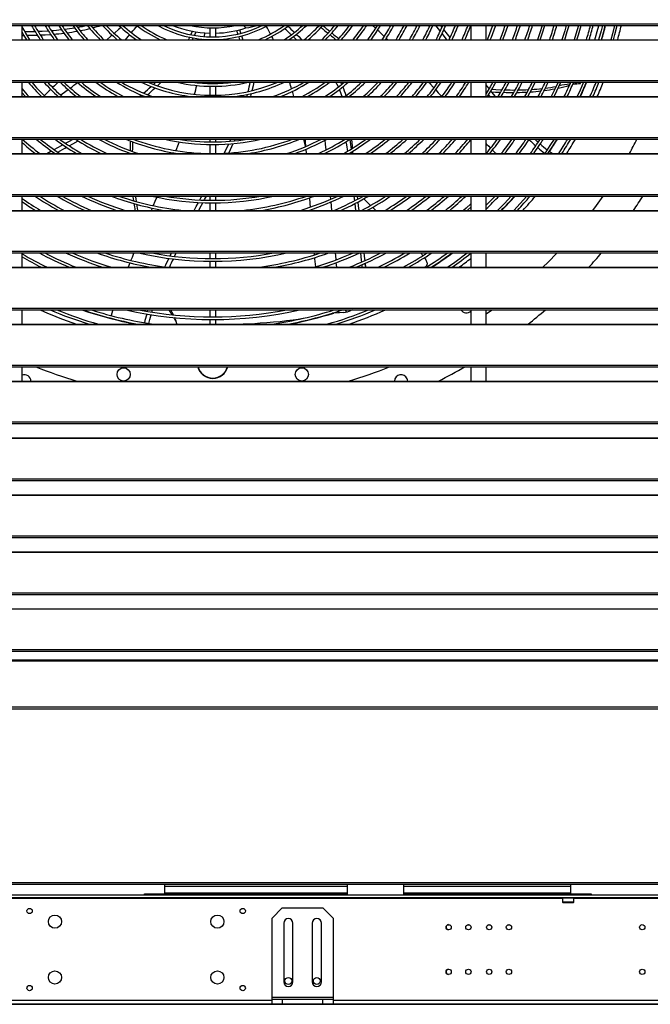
# Model space of a CAD drawing. Header units: millimetres. Extents: x 0 to 39025, y 0 to 11880.
# Tile 40 of 64: x 28145 to 28766, y 8771 to 9742. Entities that reach past the tile are written whole.
import ezdxf

# ---------------------------------------------------------------- set-up
doc = ezdxf.new("R2010")
doc.units = ezdxf.units.MM
doc.header["$PDSIZE"] = -1
doc.layers.add('DIMENZIJE', color=4, linetype='Continuous')
doc.styles.add('SLDTEXTSTYLE6', font='txt')
doc.dimstyles.new('SLDDIMSTYLE0', dxfattribs={"dimtxt": 3, "dimasz": 3.414889, "dimexe": 0, "dimexo": 0.0625, "dimgap": 0.75, "dimtad": 1, "dimdec": 0, "dimlfac": 20, "dimrnd": 1e-09, "dimzin": 12, "dimdsep": 46, "dimtxsty": 'SLDTEXTSTYLE6', "dimsah": 1, "dimcen": 0.09, "dimadec": 0, "dimazin": 3, "dimtfac": 1, "dimtdec": 0, "dimtofl": 0, "dimtmove": 0, "dimatfit": 3, "dimfxl": 1, "dimfrac": 2, "dimtolj": 1, "dimtzin": 12, "dimarcsym": 0})

# ---------------------------------------------------------------- blocks, each defined once
blk = doc.blocks.new('*D11')
at = {"layer": 'Defpoints', "color": 0, "ltscale": 20, "transparency": 16777216}
for p in [(31008.68, 10464.85), (27975.68, 8771.07), (32954.73, 8771.07)]:
    blk.add_point(p, dxfattribs=at)
at = {"layer": 'DIMENZIJE', "color": 0, "lineweight": -2, "ltscale": 20, "transparency": 16777216}
for p, q in [((31009.93, 10464.85), (32954.73, 10464.85)), ((32954.73, 10396.55), (32954.73, 8839.37)), ((27976.93, 8771.07), (32954.73, 8771.07))]:
    blk.add_line(p, q, dxfattribs=at)
at = {"layer": 'DIMENZIJE', "color": 0, "ltscale": 20, "transparency": 16777216}
for points in [[(32943.34, 10396.55), (32966.11, 10396.55), (32954.73, 10464.85)], [(32943.34, 8839.37), (32966.11, 8839.37), (32954.73, 8771.07)]]:
    blk.add_solid(points, dxfattribs=at)
at = {"layer": 'DIMENZIJE', "color": 0, "ltscale": 20, "transparency": 16777216, "insert": (32878.01, 9583.11), "char_height": 60, "attachment_point": 2, "rotation": 90, "style": 'SLDTEXTSTYLE6'}
blk.add_mtext('\\A1;1694', dxfattribs=at)

msp = doc.modelspace()

# ---------------------------------------------------------------- linework, layer by layer
at = {"color": 7, "linetype": 'Continuous', "lineweight": 25, "ltscale": 20}
for p, q in [((27816.75, 9737.75), (29377.6, 9737.75)), ((27816.75, 9736.12), (29377.6, 9736.12)), ((28147.38, 9721.97), (28147.38, 9736.12)), ((28247.26, 9736.12), (28246.87, 9735.77)), ((28365.66, 9736.12), (28367.94, 9733.58)), ((28439.74, 9736.12), (28440.08, 9735.82)), ((28589.68, 9736.12), (28589.68, 9721.97)), ((28604.68, 9721.97), (28604.68, 9736.12)), ((28147.38, 9726.27), (28149.11, 9726.27)), ((28313.74, 9726.85), (28315.3, 9730.29)), ((28317.3, 9726.2), (28318.85, 9729.67)), ((28332.28, 9733.62), (28332.28, 9724.72)), ((28338.28, 9724.72), (28338.28, 9733.62)), ((27840.18, 9721.97), (29354.18, 9721.97)), ((27840.18, 9721.68), (29354.18, 9721.68)), ((28315.27, 9721.97), (28316.13, 9723.74)), ((28326.69, 9722.43), (28326.65, 9721.97)), ((28332.28, 9722.11), (28332.28, 9721.97)), ((28338.28, 9721.97), (28338.28, 9722.11)), ((28506.25, 9723.42), (28507.76, 9721.97)), ((27816.75, 9681.66), (29377.6, 9681.66)), ((27816.75, 9680.03), (29377.6, 9680.03)), ((28147.38, 9665.88), (28147.38, 9680.03)), ((28332.28, 9680.03), (28332.28, 9678.7)), ((28338.28, 9678.7), (28338.28, 9680.03)), ((28546.83, 9680.03), (28548.35, 9679.67)), ((28589.68, 9680.03), (28589.68, 9665.88)), ((28604.68, 9665.88), (28604.68, 9680.03)), ((28697.54, 9678.76), (28698.03, 9680.03)), ((28332.28, 9676.1), (28332.28, 9667.2)), ((28338.28, 9667.2), (28338.28, 9676.1)), ((28605.32, 9669.89), (28604.68, 9670.71)), ((27840.18, 9665.88), (29354.18, 9665.88)), ((27840.18, 9665.59), (29354.18, 9665.59)), ((28589.68, 9666.59), (28589.21, 9665.88)), ((27816.75, 9625.57), (29377.6, 9625.57)), ((27816.75, 9623.94), (29377.6, 9623.94)), ((28147.38, 9609.79), (28147.38, 9623.94)), ((28303.32, 9623.94), (28303.21, 9623.64)), ((28332.28, 9623.94), (28332.28, 9621.2)), ((28338.28, 9621.2), (28338.28, 9623.94)), ((28356.59, 9622.27), (28357.32, 9623.94)), ((28589.68, 9623.94), (28589.68, 9609.79)), ((28604.68, 9623.83), (28604.76, 9623.94)), ((28604.68, 9609.79), (28604.68, 9623.94)), ((27840.18, 9609.79), (29354.18, 9609.79)), ((27840.18, 9609.5), (29354.18, 9609.5)), ((28253.75, 9610), (28253.75, 9609.79)), ((28298.09, 9610.17), (28297.94, 9609.79)), ((28332.28, 9618.6), (28332.28, 9609.79)), ((28338.28, 9609.79), (28338.28, 9618.6)), ((28426.29, 9617.27), (28426.45, 9616.59)), ((28426.29, 9617.27), (28426.42, 9616.58)), ((28426.91, 9613.97), (28427.04, 9613.33)), ((28426.99, 9614), (28427.28, 9609.79)), ((28446.93, 9610.5), (28447, 9609.79)), ((28473.43, 9609.79), (28473.25, 9612.06)), ((28669.57, 9609.79), (28666.86, 9611.85)), ((27816.75, 9569.48), (29377.6, 9569.48)), ((27816.75, 9567.85), (29377.6, 9567.85)), ((28147.38, 9553.7), (28147.38, 9567.85)), ((28332.28, 9567.85), (28332.28, 9563.69)), ((28332.28, 9561.09), (28332.28, 9553.7)), ((28338.28, 9563.69), (28338.28, 9567.85)), ((28338.28, 9553.7), (28338.28, 9561.09)), ((28451.11, 9567.85), (28451.4, 9564.71)), ((28451.66, 9562), (28452.41, 9553.7)), ((28474.29, 9567.85), (28474.91, 9563.13)), ((28477.48, 9567.85), (28477.87, 9564.68)), ((28481.45, 9567.85), (28482.23, 9567.04)), ((28589.68, 9567.85), (28589.68, 9553.7)), ((28604.68, 9553.7), (28604.68, 9567.85)), ((27840.18, 9553.7), (29354.18, 9553.7)), ((27840.18, 9553.41), (29354.18, 9553.41)), ((28431.48, 9554.21), (28431.52, 9553.7)), ((28475.26, 9560.4), (28476.1, 9553.7)), ((27816.75, 9513.39), (29377.6, 9513.39)), ((27816.75, 9511.76), (29377.6, 9511.76)), ((28147.38, 9497.61), (28147.38, 9511.76)), ((28293.26, 9508.91), (28294.67, 9511.76)), ((28297.66, 9508.36), (28299.33, 9511.76)), ((28332.28, 9511.76), (28332.28, 9506.19)), ((28332.28, 9503.59), (28332.28, 9497.61)), ((28338.28, 9506.19), (28338.28, 9511.76)), ((28338.28, 9497.61), (28338.28, 9503.59)), ((28435.11, 9511.76), (28435.28, 9509.79)), ((28589.68, 9511.76), (28589.68, 9497.61)), ((28604.68, 9497.61), (28604.68, 9511.76)), ((28665.85, 9502.8), (28660.57, 9497.61)), ((27840.18, 9497.61), (29354.18, 9497.61)), ((27840.18, 9497.32), (29354.18, 9497.32)), ((28147.51, 9497.61), (28147.38, 9497.68)), ((28456.72, 9502.16), (28457.07, 9497.61)), ((28482.11, 9500), (28482.34, 9497.61)), ((28485.37, 9501.43), (28485.8, 9497.61)), ((28486.09, 9497.61), (28485.49, 9500.36)), ((28543.96, 9497.61), (28545.2, 9498.35)), ((27816.75, 9457.3), (29377.6, 9457.3)), ((27816.75, 9455.67), (29377.6, 9455.67)), ((28147.38, 9441.52), (28147.38, 9455.67)), ((28275.22, 9453.41), (28275.91, 9455.67)), ((28332.28, 9455.67), (28332.28, 9448.69)), ((28338.28, 9448.69), (28338.28, 9455.67)), ((28460, 9452.76), (28459.41, 9454.38)), ((28466.92, 9453.46), (28466.12, 9455.67)), ((28472.5, 9455.67), (28471.4, 9455.11)), ((28472.54, 9455.67), (28471.47, 9455.14)), ((28589.68, 9455.67), (28589.68, 9441.52)), ((28604.68, 9441.52), (28604.68, 9455.67)), ((28332.28, 9446.09), (28332.28, 9441.52)), ((28338.28, 9441.52), (28338.28, 9446.09)), ((28454.6, 9452.52), (28453.22, 9452.44)), ((28454.74, 9452.55), (28453.31, 9452.47)), ((27840.18, 9441.52), (29354.18, 9441.52)), ((27840.18, 9441.23), (29354.18, 9441.23)), ((28250.86, 9443.63), (28251.99, 9443.05)), ((28251.99, 9443.05), (28254.85, 9441.52)), ((27816.75, 9401.21), (29377.6, 9401.21)), ((27816.75, 9399.58), (29377.6, 9399.58)), ((28147.38, 9385.43), (28147.38, 9399.58)), ((28589.68, 9399.58), (28589.68, 9385.43)), ((28604.68, 9385.43), (28604.68, 9399.58)), ((27840.18, 9385.43), (29354.18, 9385.43)), ((27840.18, 9385.14), (29354.18, 9385.14)), ((27816.75, 9345.12), (29377.6, 9345.12)), ((27816.75, 9343.49), (29377.6, 9343.49)), ((27840.18, 9329.34), (29354.18, 9329.34)), ((27840.18, 9329.05), (29354.18, 9329.05)), ((27816.75, 9289.03), (29377.6, 9289.03)), ((27816.75, 9287.4), (29377.6, 9287.4)), ((27840.18, 9273.25), (29354.18, 9273.25)), ((27840.18, 9272.96), (29354.18, 9272.96)), ((27816.75, 9232.94), (29377.6, 9232.94)), ((27816.75, 9231.31), (29377.6, 9231.31)), ((27840.18, 9217.16), (29354.18, 9217.16)), ((27840.18, 9216.87), (29354.18, 9216.87)), ((27816.75, 9176.85), (29377.6, 9176.85)), ((27816.75, 9175.22), (29377.6, 9175.22)), ((27840.18, 9161.07), (29354.18, 9161.07)), ((27840.18, 9160.78), (29354.18, 9160.78)), ((27816.75, 9120.76), (29377.6, 9120.76)), ((27816.75, 9119.13), (29377.6, 9119.13)), ((29356.94, 9110.34), (27837.41, 9110.34)), ((27837.41, 9109.52), (29356.94, 9109.52)), ((27815.7, 9062.38), (29378.65, 9062.38)), ((29376.78, 9064.02), (27817.57, 9064.02)), ((27817.43, 8891.07), (29376.92, 8891.07)), ((31005.57, 8889.07), (27811.68, 8889.07)), ((28288.18, 8880.07), (28288.18, 8889.07)), ((28288.18, 8887.57), (28467.68, 8887.57)), ((28523.67, 8887.57), (28688.18, 8887.57)), ((28688.18, 8880.07), (28688.18, 8889.07)), ((27859.38, 8879.07), (29409.43, 8879.07)), ((29409.43, 8876.07), (27870.48, 8876.07)), ((28679.84, 8875.27), (28098.43, 8875.27)), ((28268.18, 8879.07), (28268.18, 8880.07)), ((28268.18, 8880.07), (28467.68, 8880.07)), ((28273.18, 8880.07), (28273.18, 8879.07)), ((28288.18, 8881.07), (28467.68, 8881.07)), ((28338.18, 8879.07), (28338.18, 8880.07)), ((28343.18, 8880.07), (28343.18, 8879.07)), ((28363.18, 8879.07), (28363.18, 8880.07)), ((28368.18, 8880.07), (28368.18, 8879.07)), ((28523.67, 8881.07), (28688.18, 8881.07)), ((28523.67, 8880.07), (28708.18, 8880.07)), ((28608.18, 8879.07), (28608.18, 8880.07)), ((28613.18, 8880.07), (28613.18, 8879.07)), ((28633.18, 8879.07), (28633.18, 8880.07)), ((28638.18, 8880.07), (28638.18, 8879.07)), ((28679.84, 8875.63), (28679.84, 8871.88)), ((28691.02, 8875.63), (28679.84, 8875.63)), ((28679.84, 8871.88), (28680.17, 8871.55)), ((28691.02, 8871.88), (28679.84, 8871.88)), ((28680.17, 8871.55), (28690.68, 8871.55)), ((28680.45, 8876.07), (28680.45, 8875.63)), ((28690.4, 8875.63), (28690.4, 8876.07)), ((28690.68, 8871.55), (28691.02, 8871.88)), ((28691.02, 8871.88), (28691.02, 8875.63)), ((29103.84, 8875.27), (28691.02, 8875.27)), ((28703.18, 8879.07), (28703.18, 8880.07)), ((28708.18, 8880.07), (28708.18, 8879.07)), ((28403.8, 8866.07), (28393.8, 8856.07)), ((28403.8, 8866.07), (28443.8, 8866.07)), ((28453.8, 8856.07), (28443.8, 8866.07)), ((28393.8, 8771.07), (28393.8, 8856.07)), ((28453.8, 8856.07), (28453.8, 8771.07)), ((28405.3, 8851.07), (28405.3, 8793.07)), ((28414.3, 8793.07), (28414.3, 8851.07)), ((28433.3, 8851.07), (28433.3, 8793.07)), ((28442.3, 8793.07), (28442.3, 8851.07)), ((28566.73, 8849.47), (28568.72, 8849.47)), ((28586.18, 8849.47), (28588.18, 8849.47)), ((28606.68, 8849.47), (28608.68, 8849.47)), ((28626.13, 8849.47), (28628.13, 8849.47)), ((28393.8, 8774.87), (27976.18, 8774.87)), ((28393.8, 8778.07), (28453.8, 8778.07)), ((28393.8, 8776.07), (28453.8, 8776.07)), ((28403.8, 8776.07), (28403.8, 8771.07)), ((28443.8, 8771.07), (28443.8, 8776.07)), ((28931.8, 8774.87), (28453.8, 8774.87)), ((29016.18, 8771.07), (27976.18, 8771.07))]:
    msp.add_line(p, q, dxfattribs=at)
at = {"color": 7, "linetype": 'Continuous', "lineweight": 25, "ltscale": 20, "flags": 128}
for points in [[(28404.23, 9734.95), (28403.98, 9735.19), (28403.03, 9736.12)], [(28409.3, 9735.41), (28409.42, 9735.29), (28409.75, 9734.97), (28410.08, 9734.65), (28410.46, 9734.29), (28412.31, 9732.5), (28414.04, 9730.82), (28415.76, 9729.16)], [(28492.57, 9736.12), (28495.67, 9733.34), (28495.79, 9733.23)], [(28559.46, 9730.45), (28558.96, 9731.11), (28555.07, 9736.12)], [(28561.27, 9734.49), (28561.04, 9734.79), (28560, 9736.12)], [(28659.71, 9736.12), (28657.4, 9728.71), (28655.13, 9721.97)], [(28657.88, 9721.97), (28659.87, 9727.91), (28662.42, 9736.12)], [(28683.65, 9736.12), (28682.08, 9730.65), (28679.39, 9721.97)], [(28682.12, 9721.97), (28684.57, 9729.91), (28686.35, 9736.12)], [(28695.58, 9736.12), (28693.11, 9727.38), (28691.46, 9721.97)], [(28694.18, 9721.97), (28695.6, 9726.64), (28698.27, 9736.11), (28698.27, 9736.12)], [(28711.81, 9721.97), (28712.47, 9724.29), (28714.04, 9729.93), (28715.57, 9735.5), (28715.74, 9736.12)], [(28719.35, 9736.12), (28717.98, 9730.83), (28715.49, 9721.97)], [(28718.2, 9721.97), (28720.49, 9730.16), (28722.03, 9736.12)], [(28731.2, 9736.12), (28729.08, 9727.85), (28727.46, 9721.97)], [(28730.16, 9721.97), (28731.6, 9727.18), (28733.88, 9736.12)], [(28147.38, 9729.29), (28149.25, 9725.97), (28151.62, 9721.97)], [(28149.94, 9730.05), (28154.33, 9730.06), (28160.12, 9730.17)], [(28152.11, 9726.28), (28157.28, 9726.35), (28162.36, 9726.5)], [(28163.11, 9730.27), (28167.04, 9730.41), (28173.26, 9730.75)], [(28165.35, 9726.62), (28170.13, 9726.84), (28175.55, 9727.2)], [(28236.16, 9726.48), (28234.89, 9725.39), (28230.94, 9722), (28230.9, 9721.97)], [(28244.91, 9734.05), (28242.46, 9731.91), (28238.74, 9728.69), (28238.14, 9728.18)], [(28253.38, 9726.96), (28251.68, 9725.05), (28248.85, 9721.97)], [(28327.19, 9728.69), (28326.92, 9725.12), (28326.91, 9725.02)], [(28360.2, 9727.59), (28360.14, 9727.77), (28358.99, 9731.09)], [(28361.56, 9731.72), (28362.53, 9728.9), (28362.76, 9728.22)], [(28363.61, 9725.75), (28364.32, 9723.68), (28364.9, 9721.97)], [(28412.64, 9726.8), (28412.58, 9726.86), (28412.25, 9727.19), (28411.91, 9727.51), (28411.64, 9727.78), (28411.42, 9727.99), (28411.2, 9728.2), (28410.23, 9729.15), (28409.17, 9730.17), (28408.03, 9731.28), (28407.1, 9732.18), (28406.14, 9733.1)], [(28417.66, 9727.31), (28417.77, 9727.21), (28420.04, 9724.99), (28422.22, 9722.87), (28423.13, 9721.97)], [(28565.92, 9721.97), (28564.53, 9723.82), (28561.25, 9728.12)], [(28569.21, 9724.15), (28566.67, 9727.49), (28563.07, 9732.15)], [(28311.33, 9721.97), (28311.58, 9722.44), (28312.57, 9724.44)], [(28362.13, 9721.97), (28361.24, 9724.57), (28361.05, 9725.13)], [(28393.23, 9725.12), (28394.03, 9723.46), (28394.73, 9721.97)], [(28417.6, 9721.97), (28417.56, 9722.01), (28416.08, 9723.45), (28414.69, 9724.81), (28414.52, 9724.97)], [(28183.08, 9680.03), (28179.45, 9676.63), (28177.53, 9674.79)], [(28276.8, 9677.82), (28277.6, 9678.55), (28279.14, 9680.03)], [(28280.64, 9676.44), (28281.06, 9676.84), (28284.32, 9680.03)], [(28320.21, 9680.03), (28320.19, 9679.92), (28320.08, 9679.45)], [(28374.16, 9671.8), (28375.31, 9676.76), (28375.99, 9680.03)], [(28459.04, 9675.39), (28457.79, 9677.88), (28456.58, 9680.03)], [(28461.26, 9680.03), (28462.23, 9678.16), (28462.3, 9678.01)], [(28548.03, 9680.03), (28549.8, 9678.1), (28552.35, 9675.32), (28553.15, 9674.44)], [(28611.23, 9680.03), (28608.68, 9675.52), (28604.68, 9668.78)], [(28607.61, 9673.7), (28605.42, 9676.46), (28604.68, 9677.42)], [(28645.78, 9665.88), (28649.62, 9673.21), (28653, 9680.03)], [(28675.51, 9680.03), (28672.12, 9672.71), (28668.78, 9665.88)], [(28671.68, 9665.88), (28674.47, 9671.59), (28678.36, 9680.03)], [(28700.6, 9680.03), (28697.22, 9672.23), (28694.33, 9665.88)], [(28697.2, 9665.88), (28699.6, 9671.17), (28703.41, 9680.03)], [(28147.38, 9669.53), (28150.01, 9666.56), (28150.63, 9665.88)], [(28192.78, 9672.66), (28190.53, 9670.98), (28185.47, 9667.27)], [(28262.85, 9665.88), (28264.81, 9667.44), (28264.81, 9667.44)], [(28368.82, 9665.88), (28369.41, 9667.93), (28369.45, 9668.08)], [(28372.62, 9665.88), (28372.69, 9666.15), (28373.43, 9668.97)], [(28554.94, 9672.49), (28557.45, 9669.74), (28560.06, 9666.9), (28561, 9665.88)], [(28608.5, 9665.88), (28607.81, 9666.74), (28607.04, 9667.71)], [(28613.87, 9665.88), (28610.23, 9670.39), (28609.34, 9671.51)], [(28610.03, 9670.64), (28613.76, 9670.41), (28618.88, 9670.2)], [(28610.24, 9673.07), (28614.08, 9672.84), (28620.22, 9672.58)], [(28190.18, 9619.83), (28194.21, 9622.04), (28197.6, 9623.94)], [(28193.87, 9617.36), (28197.54, 9619.41), (28202.67, 9622.3)], [(28205.23, 9623.74), (28205.57, 9623.94), (28205.57, 9623.94)], [(28302.29, 9621.15), (28301.3, 9618.5), (28299.06, 9612.65)], [(28346.68, 9609.99), (28349.39, 9615.63), (28351.04, 9619.18)], [(28351.02, 9610.23), (28352.74, 9613.83), (28355.36, 9619.52)], [(28352.28, 9621.86), (28352.5, 9622.33), (28353.21, 9623.94)], [(28424.71, 9623.94), (28425.01, 9622.71), (28426.36, 9616.87)], [(28426.29, 9623.94), (28426.42, 9622.06), (28426.8, 9616.74)], [(28445.65, 9622.77), (28446.05, 9618.95), (28446.64, 9613.26)], [(28466.53, 9621.45), (28467, 9618.49), (28468.01, 9611.92)], [(28470.32, 9623.83), (28470.69, 9620.98), (28471.59, 9614.11)], [(28473.02, 9614.99), (28472.88, 9616.87), (28472.29, 9623.94)], [(28604.68, 9619.53), (28605.07, 9619.13), (28607.25, 9616.92), (28609.09, 9615.07)], [(28655.96, 9620.89), (28654.66, 9622.04), (28652.57, 9623.94)], [(28671.59, 9623.94), (28667.56, 9617.59), (28662.36, 9609.79)], [(28665.5, 9609.79), (28669.74, 9616.17), (28674.65, 9623.94)], [(28171.8, 9609.79), (28175.84, 9611.99), (28176.37, 9612.28)], [(28178.9, 9613.65), (28186.15, 9617.61), (28187.63, 9618.42)], [(28182.55, 9611.11), (28189.47, 9614.92), (28191.31, 9615.94)], [(28471.96, 9611.28), (28472.08, 9610.41), (28472.16, 9609.79)], [(28610.93, 9613.22), (28611.36, 9612.79), (28613.3, 9610.86), (28614.38, 9609.79)], [(28256.59, 9567.85), (28256.7, 9566.95), (28257.22, 9563.25)], [(28258.95, 9567.85), (28259.05, 9567.05), (28259.7, 9562.53)], [(28280.18, 9566.72), (28278.34, 9562.38), (28276.64, 9558.37)], [(28316.88, 9553.7), (28318.91, 9557.42), (28321.13, 9561.46)], [(28321.46, 9553.7), (28322.57, 9555.75), (28325.57, 9561.26)], [(28322.52, 9564), (28323.68, 9566.12), (28324.62, 9567.85)], [(28326.96, 9563.82), (28327.29, 9564.42), (28329.14, 9567.85)], [(28430.54, 9566.06), (28430.98, 9560.43), (28431.27, 9556.89)], [(28478.21, 9561.92), (28478.65, 9558.3), (28479.21, 9553.7)], [(28484.11, 9565.12), (28487.09, 9562.13), (28490.72, 9558.62)], [(28613.64, 9567.85), (28607.3, 9561.35), (28604.68, 9558.75)], [(28629.33, 9567.85), (28622.67, 9560.65), (28615.91, 9553.7)], [(28644.65, 9567.85), (28638.26, 9560.57), (28631.92, 9553.7)], [(28709.89, 9553.7), (28713.49, 9558.58), (28720.05, 9567.85)], [(28260.12, 9559.71), (28261.04, 9553.99), (28261.09, 9553.7)], [(28275.61, 9555.93), (28275.16, 9554.86), (28274.67, 9553.7)], [(28492.7, 9556.76), (28494.65, 9554.93), (28495.99, 9553.7)], [(28589.68, 9560.32), (28585, 9556.03), (28582.38, 9553.7)], [(28586.29, 9553.7), (28586.73, 9554.1), (28589.68, 9556.78)], [(28257.44, 9511.76), (28256.81, 9510.17), (28255.73, 9507.4), (28254.69, 9504.74), (28254.58, 9504.45)], [(28288.04, 9497.99), (28289.04, 9500.16), (28292.04, 9506.43)], [(28435.52, 9507.15), (28435.61, 9506.09), (28436.36, 9498.1)], [(28455.97, 9511.76), (28456.46, 9505.48), (28456.51, 9504.84)], [(28480.92, 9511.76), (28481.67, 9504.53), (28481.84, 9502.71)], [(28484.19, 9511.76), (28484.84, 9506.04), (28485.06, 9504.17)], [(28543.87, 9507.06), (28543.95, 9506.94), (28544.56, 9506), (28545.11, 9505.06), (28545.58, 9504.13), (28545.96, 9503.23), (28546.24, 9502.37), (28546.39, 9501.56), (28546.42, 9500.81), (28546.35, 9500.26), (28546.19, 9499.73), (28545.95, 9499.25), (28545.63, 9498.79), (28545.2, 9498.35)], [(28665.85, 9502.8), (28674.39, 9511.57), (28674.57, 9511.76)], [(28253.64, 9502), (28252.68, 9499.51), (28251.96, 9497.61)], [(28236.93, 9455.67), (28236.63, 9454.79), (28235.07, 9450.07)], [(28270.95, 9454.1), (28271.33, 9455.39), (28271.42, 9455.67)], [(28471.47, 9455.14), (28471.41, 9455.12), (28471.4, 9455.12)], [(28610.76, 9455.67), (28610.07, 9455.16), (28604.68, 9451.3)], [(28272.14, 9442.25), (28273.15, 9446.22), (28274.47, 9450.9)], [(28361.12, 9441.52), (28365.41, 9441.73), (28371.05, 9442.03), (28376.63, 9442.36), (28382.15, 9442.71), (28388.73, 9443.18), (28395.24, 9443.71), (28401.69, 9444.32), (28408.08, 9445.02), (28414.42, 9445.83), (28419.37, 9446.57), (28424.3, 9447.41), (28426.35, 9447.81)], [(28464.29, 9452.96), (28458.86, 9452.69), (28454.6, 9452.52)], [(28454.6, 9452.52), (28454.68, 9452.54), (28454.74, 9452.55)], [(28464.43, 9452.99), (28460.05, 9452.77), (28454.74, 9452.55)], [(28464.29, 9452.96), (28464.37, 9452.99), (28464.42, 9452.99)], [(28467.68, 8889.07), (28467.68, 8885.07), (28467.68, 8879.07)], [(28523.67, 8879.07), (28523.67, 8879.82), (28523.67, 8887.25), (28523.67, 8889.07)]]:
    msp.add_lwpolyline(points, dxfattribs=at)
at = {"color": 7, "linetype": 'Continuous', "lineweight": 25, "ltscale": 400}
for centre, radius in [((28247.49, 9392.02), 6.5), ((28423.07, 9392.02), 6.5), ((28154.8, 8863.07), 2.6), ((28364.8, 8863.07), 2.6), ((28179.8, 8852.57), 6.5), ((28339.8, 8852.57), 6.5), ((28567.72, 8847.07), 2.6), ((28587.18, 8847.07), 2.6), ((28607.68, 8847.07), 2.6), ((28627.13, 8847.07), 2.6), ((28758.47, 8847.07), 2.6), ((28179.8, 8797.57), 6.5), ((28339.8, 8797.57), 6.5), ((28567.72, 8803.07), 2.6), ((28587.18, 8803.07), 2.6), ((28607.68, 8803.07), 2.6), ((28627.13, 8803.07), 2.6), ((28758.47, 8803.07), 2.6), ((28409.8, 8794.07), 3.4), ((28437.8, 8794.07), 3.4), ((28154.8, 8787.07), 2.6), ((28364.8, 8787.07), 2.6)]:
    msp.add_circle(centre, radius, dxfattribs=at)
for centre, radius, start, end in [((28335.28, 9833.37), 203.3, 208.58106, 213.22907), ((28335.28, 9833.37), 200.7, 208.98621, 213.71669), ((28335.28, 9833.37), 191.8, 210.4699, 215.50994), ((28335.28, 9833.37), 189.2, 210.93425, 216.07375), ((28335.28, 9833.37), 180.3, 212.64477, 218.16235), ((28335.28, 9833.37), 177.7, 213.18345, 218.82417), ((28335.28, 9833.37), 168.8, 215.18225, 221.29893), ((28335.28, 9833.37), 166.2, 215.81661, 222.09118), ((28174.99, 9892.34), 160.5, 279.68776, 283.21898), ((28335.28, 9833.37), 157.3, 218.1923, 225.09177), ((28335.28, 9833.37), 154.7, 218.95387, 226.06618), ((28186.03, 9859.29), 129.36, 283.85159, 287.79424), ((28335.28, 9833.37), 145.8, 221.84145, 229.82707), ((28335.28, 9833.37), 143.2, 222.77985, 231.07547), ((28335.28, 9833.37), 134.3, 226.4017, 236.05051), ((28335.28, 9833.37), 131.7, 227.60288, 237.76921), ((28062.66, 9898.61), 256.58, 318.59342, 320.58472), ((28335.28, 9833.37), 122.8, 232.3739, 245.12318), ((28335.28, 9833.37), 120.2, 234.01232, 247.94714), ((28335.28, 9833.37), 111.3, 240.90866, 299.09136), ((28335.28, 9833.37), 108.7, 243.47599, 296.52401), ((28335.28, 9833.37), 105, 247.86163, 268.36275), ((28335.28, 9833.37), 99.8, 257.0432, 282.95681), ((28355.76, 9810.63), 78, 278.9841, 287.20051), ((28335.28, 9833.37), 120.2, 292.05286, 305.98768), ((28335.28, 9833.37), 122.8, 294.87682, 307.6261), ((28094.25, 9580.61), 332.07, 26.24829, 27.78423), ((28335.28, 9833.37), 131.7, 302.23079, 312.39712), ((28335.28, 9833.37), 134.3, 303.94949, 313.5983), ((28335.28, 9833.37), 143.2, 308.92453, 317.22015), ((28335.28, 9833.37), 145.8, 310.17293, 318.15855), ((28335.28, 9833.37), 154.7, 313.93382, 321.04613), ((28631.3, 9949.27), 283.95, 228.6739, 230.47039), ((28335.28, 9833.37), 157.3, 314.90823, 321.8077), ((28335.28, 9833.37), 166.2, 317.90882, 324.18339), ((28335.28, 9833.37), 168.8, 318.70107, 324.81775), ((28335.28, 9833.37), 177.7, 321.17583, 326.81655), ((28335.28, 9833.37), 180.3, 321.83765, 327.35523), ((28335.28, 9833.37), 189.2, 323.92625, 329.06575), ((28335.28, 9833.37), 191.8, 324.49006, 329.5301), ((28335.28, 9833.37), 200.7, 326.28331, 331.01379), ((28335.28, 9833.37), 203.3, 326.77093, 331.41894), ((28335.28, 9833.37), 212.2, 328.33147, 332.72018), ((28335.28, 9833.37), 214.8, 328.75829, 333.07725), ((28335.28, 9833.37), 223.7, 330.13125, 334.22906), ((28335.28, 9833.37), 226.3, 330.50859, 334.54645), ((28335.28, 9833.37), 235.2, 331.72756, 335.57409), ((28335.28, 9833.37), 237.8, 332.06395, 335.85828), ((28335.28, 9833.37), 246.7, 333.15461, 336.78141), ((28335.28, 9833.37), 249.3, 333.45664, 337.03751), ((28335.28, 9833.37), 258.2, 334.43903, 337.87175), ((28335.28, 9833.37), 260.8, 334.71191, 338.10383), ((28335.28, 9833.37), 269.7, 335.60195, 338.86176), ((28335.28, 9833.37), 272.3, 335.84985, 339.07313), ((28335.28, 9833.37), 292.7, 337.62824, 340.59264), ((28335.28, 9833.37), 295.3, 337.83572, 340.77027), ((28335.28, 9833.37), 304.2, 338.51695, 341.35397), ((28335.28, 9833.37), 306.8, 338.70793, 341.51773), ((28335.28, 9833.37), 315.7, 339.3361, 342.05679), ((28335.28, 9833.37), 318.3, 339.51251, 342.20828), ((28335.28, 9833.37), 327.2, 340.09372, 342.70771), ((28335.28, 9833.37), 329.8, 340.2572, 342.84828), ((28335.28, 9833.37), 350.2, 341.45068, 343.87557), ((28335.28, 9833.37), 352.8, 341.59231, 343.99761), ((28335.28, 9833.37), 384.7, 343.16649, 345.35568), ((28335.28, 9833.37), 387.3, 343.28283, 345.45616), ((28335.28, 9833.37), 399.11, 343.79138, 345.8956), ((28335.28, 9833.37), 414.25, 344.39916, 346.42114), ((28335.28, 9833.37), 212.2, 207.68869, 211.66853), ((28163.56, 9925.47), 194.91, 273.72248, 276.69324), ((28163.92, 9923.52), 196.62, 274.26225, 277.22442), ((28170.24, 9899.95), 168.79, 276.45222, 279.84871), ((28171.8, 9890.83), 163.19, 276.96643, 280.50801), ((28176.31, 9885.28), 156.94, 280.33158, 283.97508), ((28335.28, 9833.37), 105, 271.63725, 288.12379), ((28631.79, 9951.73), 288.73, 228.91728, 230.6858), ((28594.57, 9902.43), 227, 230.72854, 232.65415), ((28602.79, 9910.77), 236.11, 230.49028, 232.65496), ((28260.19, 9471.27), 352.3, 46.13145, 47.60247), ((28335.28, 9833.37), 237.8, 220.1556, 224.77756), ((28335.28, 9833.37), 235.2, 220.69212, 225.4095), ((28335.28, 9833.37), 226.3, 222.65919, 227.74418), ((28335.28, 9833.37), 223.7, 223.27589, 228.48242), ((28335.28, 9833.37), 214.8, 225.55438, 231.24008), ((28335.28, 9833.37), 212.2, 226.27476, 232.12298), ((27983.75, 9957.37), 353.18, 306.71388, 308.19024), ((28335.28, 9833.37), 203.3, 228.96417, 235.47566), ((28335.28, 9833.37), 200.7, 229.82441, 236.56991), ((28335.28, 9833.37), 191.8, 233.08484, 240.84256), ((28335.28, 9833.37), 189.2, 234.14607, 242.28661), ((28335.28, 9833.37), 180.3, 238.26844, 248.27707), ((28335.28, 9833.37), 177.7, 239.65124, 250.48892), ((28335.28, 9833.37), 168.8, 245.29419, 262.87336), ((28335.28, 9833.37), 166.2, 247.32074, 292.67926), ((28335.28, 9833.37), 157.3, 257.13119, 282.86881), ((28335.28, 9833.37), 154.7, 262.4224, 277.5776), ((28335.28, 9833.37), 168.8, 277.12664, 294.70581), ((28235.96, 9707.08), 139.01, 344.91199, 348.77892), ((28335.28, 9833.37), 177.7, 289.51108, 300.34876), ((28335.28, 9833.37), 180.3, 291.72293, 301.73156), ((28125.08, 9588.9), 300.12, 16.39269, 17.67576), ((28335.28, 9833.37), 189.2, 297.71339, 305.85393), ((28335.28, 9833.37), 191.8, 299.15744, 306.91516), ((28335.28, 9833.37), 200.7, 303.43009, 310.17559), ((28335.28, 9833.37), 203.3, 304.52434, 311.03583), ((28335.28, 9833.37), 212.2, 307.87702, 313.72524), ((28335.28, 9833.37), 214.8, 308.75992, 314.44562), ((28335.28, 9833.37), 223.7, 311.51758, 316.72411), ((28335.28, 9833.37), 226.3, 312.25582, 317.34081), ((28335.28, 9833.37), 235.2, 314.5905, 319.30788), ((28335.28, 9833.37), 237.8, 315.22244, 319.8444), ((28335.28, 9833.37), 246.7, 317.23869, 321.56684), ((28335.28, 9833.37), 249.3, 317.78884, 322.03947), ((28335.28, 9833.37), 258.2, 319.55588, 323.56463), ((28335.28, 9833.37), 260.8, 320.04103, 323.98516), ((28335.28, 9833.37), 269.7, 321.60749, 325.34796), ((28335.28, 9833.37), 272.3, 322.0397, 325.72524), ((28335.28, 9833.37), 281.2, 323.44124, 326.95224), ((28335.28, 9833.37), 283.8, 323.82951, 327.29308), ((28335.28, 9833.37), 292.7, 325.09312, 328.40497), ((28335.28, 9833.37), 295.3, 325.44438, 328.71475), ((28335.28, 9833.37), 318.3, 328.24957, 331.1986), ((28335.28, 9833.37), 327.2, 329.20907, 332.05196), ((28335.28, 9833.37), 329.8, 329.47787, 332.29134), ((28335.28, 9833.37), 338.7, 330.36151, 333.07925), ((28335.28, 9833.37), 341.3, 330.60954, 333.30067), ((28335.28, 9833.37), 350.2, 331.42645, 334.03068), ((28335.28, 9833.37), 361.7, 332.41399, 334.91468), ((28335.28, 9833.37), 364.3, 332.62743, 335.10595), ((28645.09, 9816.95), 145.97, 282.10682, 286.59104), ((28697.44, 9591.6), 87.29, 96.66229, 103.73356), ((28335.28, 9833.37), 384.7, 334.18966, 336.50808), ((28335.28, 9833.37), 387.3, 334.37554, 336.67515), ((28694.28, 9661.6), 16.98, 90.49551, 104.48831), ((28689.28, 9804.71), 126.22, 270.43495, 273.75186), ((28335.28, 9833.37), 399.11, 335.18605, 337.40423), ((28335.28, 9833.37), 407.7, 335.74293, 337.9057), ((28335.28, 9833.37), 410.3, 335.90644, 338.05301), ((28335.28, 9833.37), 414.25, 336.15052, 338.27299), ((28335.28, 9833.37), 246.7, 220.38979, 222.76131), ((28377.48, 9461.15), 292.6, 133.61236, 135.35488), ((28163.42, 9796.92), 164.4, 309.08446, 312.5769), ((28166.7, 9793.33), 163.19, 309.68522, 313.23517), ((28035.36, 9741.76), 291.45, 345.36938, 347.13782), ((28080.58, 9574.04), 347, 15.34755, 16.23839), ((28408.1, 9650.03), 56.87, 16.18411, 23.76975), ((28404.93, 9649.43), 64.09, 15.65472, 24.0875), ((28629.67, 9910.09), 240.13, 268.11921, 270.53967), ((28630.64, 9903.08), 230.7, 268.1409, 270.64637), ((28632.96, 9876.64), 206.65, 270.5468, 273.39398), ((28634.65, 9868.48), 196.05, 270.46028, 273.45922), ((28637.74, 9845.87), 175.64, 273.42292, 276.86084), ((28639.05, 9854.17), 181.51, 273.29542, 276.58903), ((28641.94, 9829.51), 158.9, 277.17931, 281.09009), ((28643.8, 9838.31), 165.21, 276.65242, 280.38145), ((28335.28, 9833.37), 283.8, 228.54084, 231.9831), ((28335.28, 9833.37), 281.2, 228.14231, 232.66598), ((28335.28, 9833.37), 272.3, 230.27745, 235.1952), ((28335.28, 9833.37), 269.7, 230.94695, 235.9979), ((28335.28, 9833.37), 260.8, 233.42368, 239.01565), ((28335.28, 9833.37), 258.2, 234.20848, 239.99031), ((28335.28, 9833.37), 249.3, 237.15157, 243.74768), ((28335.28, 9833.37), 246.7, 238.099, 244.99988), ((28335.28, 9833.37), 237.8, 241.73128, 250.08967), ((28335.28, 9833.37), 235.2, 242.93263, 251.91931), ((28335.28, 9833.37), 226.3, 247.74279, 261.11736), ((28411.95, 9612.02), 158.16, 176.32397, 179.73577), ((28409.88, 9611.63), 153.84, 176.39783, 179.87975), ((28335.28, 9833.37), 223.7, 249.43097, 268.17005), ((28335.28, 9833.37), 214.8, 257.17228, 282.82772), ((28335.28, 9833.37), 212.2, 260.74732, 279.25268), ((28335.28, 9833.37), 223.7, 271.82995, 290.56903), ((28335.28, 9833.37), 226.3, 278.88264, 292.25721), ((28335.28, 9833.37), 235.2, 288.08069, 297.06737), ((28335.28, 9833.37), 237.8, 289.91033, 298.26872), ((28335.28, 9833.37), 246.7, 295.00012, 301.901), ((28335.28, 9833.37), 249.3, 296.25232, 302.84843), ((28335.28, 9833.37), 258.2, 300.00969, 305.79152), ((28335.28, 9833.37), 260.8, 300.98435, 306.57632), ((28335.28, 9833.37), 269.7, 304.0021, 309.05305), ((28335.28, 9833.37), 272.3, 304.8048, 309.72255), ((28335.28, 9833.37), 281.2, 307.33402, 311.85769), ((28335.28, 9833.37), 283.8, 308.0169, 312.44028), ((28335.28, 9833.37), 292.7, 310.19308, 314.3124), ((28335.28, 9833.37), 295.3, 310.78655, 314.82676), ((28335.28, 9833.37), 304.2, 312.69309, 316.48921), ((28335.28, 9833.37), 306.8, 313.21682, 316.94841), ((28335.28, 9833.37), 315.7, 314.90951, 318.43942), ((28335.28, 9833.37), 318.3, 315.37709, 318.85305), ((28335.28, 9833.37), 327.2, 316.89551, 320.20111), ((28335.28, 9833.37), 329.8, 317.31682, 320.47767), ((28335.28, 9833.37), 350.2, 320.32351, 323.26924), ((28335.28, 9833.37), 352.8, 320.67289, 323.58369), ((28335.28, 9833.37), 361.7, 321.81862, 324.6169), ((28335.28, 9833.37), 364.3, 322.13949, 324.9068), ((28335.28, 9833.37), 373.2, 323.19419, 325.86132), ((28335.28, 9833.37), 375.8, 323.49023, 326.12968), ((28768.59, 9750.43), 175.94, 226.24041, 229.1639), ((28335.28, 9833.37), 384.7, 324.46533, 327.01485), ((28335.28, 9833.37), 387.3, 324.73957, 327.26414), ((28763.61, 9739.78), 160.36, 228.77856, 231.96836), ((28335.28, 9833.37), 399.11, 326.25103, 328.3476), ((28335.28, 9833.37), 407.7, 326.74214, 329.08882), ((28335.28, 9833.37), 410.3, 326.97993, 329.30596), ((28335.28, 9833.37), 414.25, 327.33429, 329.62973), ((28335.28, 9833.37), 467.5, 331.42827, 333.38469), ((28758.41, 9733.45), 156.45, 228.87591, 232.15556), ((28335.28, 9833.37), 327.2, 234.95172, 238.73271), ((28335.28, 9833.37), 329.8, 235.26796, 237.99661), ((28335.28, 9833.37), 318.3, 236.53366, 241.48055), ((28335.28, 9833.37), 315.7, 237.25437, 242.36142), ((28335.28, 9833.37), 306.8, 239.93747, 245.72606), ((28335.28, 9833.37), 304.2, 240.79465, 246.83586), ((28335.28, 9833.37), 295.3, 244.05101, 251.27866), ((28335.28, 9833.37), 292.7, 245.11732, 252.8437), ((28335.28, 9833.37), 283.8, 249.32859, 260.22037), ((28335.28, 9833.37), 281.2, 250.78167, 264.03197), ((28335.28, 9833.37), 272.3, 257.19607, 282.80395), ((28335.28, 9833.37), 269.7, 259.91033, 280.08967), ((28335.28, 9833.37), 281.2, 275.96803, 289.21833), ((28335.28, 9833.37), 283.8, 279.77963, 290.67141), ((28335.28, 9833.37), 292.7, 287.1563, 294.88268), ((28335.28, 9833.37), 295.3, 288.72134, 295.94899), ((28335.28, 9833.37), 304.2, 293.16414, 299.20535), ((28335.28, 9833.37), 306.8, 294.27394, 300.06253), ((28335.28, 9833.37), 315.7, 297.63858, 302.74563), ((28335.28, 9833.37), 318.3, 298.51945, 303.46634), ((28335.28, 9833.37), 327.2, 301.26729, 305.75539), ((28335.28, 9833.37), 329.8, 302.00339, 306.37802), ((28335.28, 9833.37), 338.7, 304.33708, 308.37492), ((28335.28, 9833.37), 341.3, 304.97092, 308.92281), ((28335.28, 9833.37), 350.2, 307.0017, 310.69238), ((28335.28, 9833.37), 352.8, 307.55842, 311.181), ((28335.28, 9833.37), 361.7, 309.35551, 312.7676), ((28335.28, 9833.37), 364.3, 309.85151, 313.20787), ((28335.28, 9833.37), 387.3, 314.07384, 316.71797), ((28335.28, 9833.37), 398.8, 315.46911, 318.25473), ((28335.28, 9833.37), 399.11, 315.51293, 318.29448), ((28335.28, 9833.37), 410.3, 317.02825, 319.67231), ((28335.28, 9833.37), 414.25, 317.53513, 320.13451), ((28335.28, 9833.37), 500.1, 325.99676, 327.93022), ((28452.39, 9587.66), 196.68, 187.9591, 189.94477), ((28335.28, 9833.37), 373.2, 239.76927, 244.11791), ((28335.28, 9833.37), 375.8, 240, 243.31254), ((28335.28, 9833.37), 364.3, 241.98701, 247.17208), ((28335.28, 9833.37), 361.7, 242.7713, 248.17126), ((28335.28, 9833.37), 352.8, 245.72999, 252.12295), ((28335.28, 9833.37), 350.2, 246.69136, 253.49265), ((28335.28, 9833.37), 341.3, 250.44751, 259.66808), ((28335.28, 9833.37), 338.7, 251.72621, 262.45289), ((28335.28, 9833.37), 329.8, 257.21159, 282.78842), ((28335.28, 9833.37), 327.2, 259.40246, 280.59754), ((28571.16, 9370.45), 306.29, 153.75499, 155.47037), ((28335.28, 9833.37), 338.7, 277.54711, 288.27379), ((28335.28, 9833.37), 341.3, 280.33192, 289.55249), ((28335.28, 9833.37), 350.2, 286.50735, 293.30864), ((28335.28, 9833.37), 352.8, 287.87705, 294.27001), ((28335.28, 9833.37), 361.7, 291.82874, 297.2287), ((28335.28, 9833.37), 364.3, 292.82792, 298.01299), ((28335.28, 9833.37), 373.2, 295.88209, 300.48214), ((28335.28, 9833.37), 375.8, 296.68746, 301.149), ((28335.28, 9833.37), 384.7, 299.21441, 303.27722), ((28335.28, 9833.37), 387.3, 299.89501, 303.85879), ((28506.16, 9480.75), 45.98, 38.15286, 42.40791), ((28335.28, 9833.37), 396.2, 302.06291, 305.73182), ((28335.28, 9833.37), 398.8, 302.65439, 306.24783), ((28335.28, 9833.37), 399.11, 302.72385, 306.30856), ((28335.28, 9833.37), 407.7, 304.55711, 307.92071), ((28335.28, 9833.37), 410.3, 305.08079, 308.31863), ((28335.28, 9833.37), 414.25, 305.85134, 307.88814), ((28335.28, 9833.37), 500.1, 317.825, 319.97594), ((28335.28, 9833.37), 414.25, 245.75391, 251.07442), ((28335.28, 9833.37), 410.3, 247.00925, 252.75529), ((28335.28, 9833.37), 407.7, 247.8863, 253.97428), ((28335.28, 9833.37), 399.11, 251.15172, 257.95528), ((28335.28, 9833.37), 398.8, 251.28279, 259.29221), ((28335.28, 9833.37), 396.2, 252.42627, 261.50766), ((28335.28, 9833.37), 387.3, 257.22251, 282.77748), ((28335.28, 9833.37), 384.7, 259.06031, 280.93969), ((28431.05, 9544.14), 164.81, 212.47015, 214.50355), ((28252.71, 9431.53), 47.86, 23.53534, 30.28338), ((28335.28, 9833.37), 396.2, 278.49234, 287.57373), ((28335.28, 9833.37), 398.8, 280.70779, 288.71721), ((28335.28, 9833.37), 407.7, 286.02572, 292.1137), ((28335.28, 9833.37), 410.3, 287.24471, 292.99075), ((28461.48, 9475.12), 22.34, 277.22597, 296.55452), ((28461.58, 9474.87), 22.06, 277.40569, 296.43719), ((28335.28, 9833.37), 414.25, 288.92558, 294.24609), ((28585.28, 9459.21), 6.5, 213.07941, 312.52462), ((28335.28, 9833.37), 500.1, 308.41278, 310.95131), ((28420.05, 9406.98), 156.34, 163.42062, 166.69307), ((28282.84, 9438.86), 16.98, 18.49611, 32.46532), ((28441.04, 9496.15), 151.26, 198.59229, 201.17372), ((28335.28, 9833.37), 399.11, 280.94092, 287.39602), ((28335.28, 9833.37), 467.5, 248.11169, 253.37004), ((28335.28, 9403.37), 15.26, 194.41384, 345.58616), ((28335.28, 9403.37), 15, 194.67103, 345.32897), ((28335.28, 9833.37), 467.5, 286.62996, 291.88831), ((28335.28, 9833.37), 500.1, 296.39992, 299.83931), ((28149.7, 9385.34), 6.46, 0.81612, 111.08397), ((28520.88, 9385.31), 6.49, 22.36141, 178.97464), ((28521.75, 9385.52), 5.6, 359.04796, 23.76885), ((28409.8, 8851.07), 4.5, 0, 180), ((28437.8, 8851.07), 4.5, 0, 180), ((28567.73, 8847.07), 2.6, 90.1529, 269.89844), ((28567.73, 8803.07), 2.6, 90.01498, 269.98632), ((28409.8, 8793.07), 4.5, 180, 0), ((28437.8, 8793.07), 4.5, 180, 0)]:
    msp.add_arc(centre, radius, start, end, dxfattribs=at)

# ---------------------------------------------------------------- dimensions: what is measured, and where the dimension line sits
at = {"layer": 'DIMENZIJE', "ltscale": 20}
dim = msp.add_linear_dim(base=(32954.73, 8771.07), p1=(31008.68, 10464.85), p2=(27975.68, 8771.07), angle=90, dimstyle='SLDDIMSTYLE0', override={"dimscale": 20, "dimlfac": 1}, dxfattribs=at)
dim.commit()
dim.dimension.update_dxf_attribs({"geometry": '*D11', "text_midpoint": (32954.73, 9583.11), "dimtype": 160})

doc.saveas('drawing.dxf')
